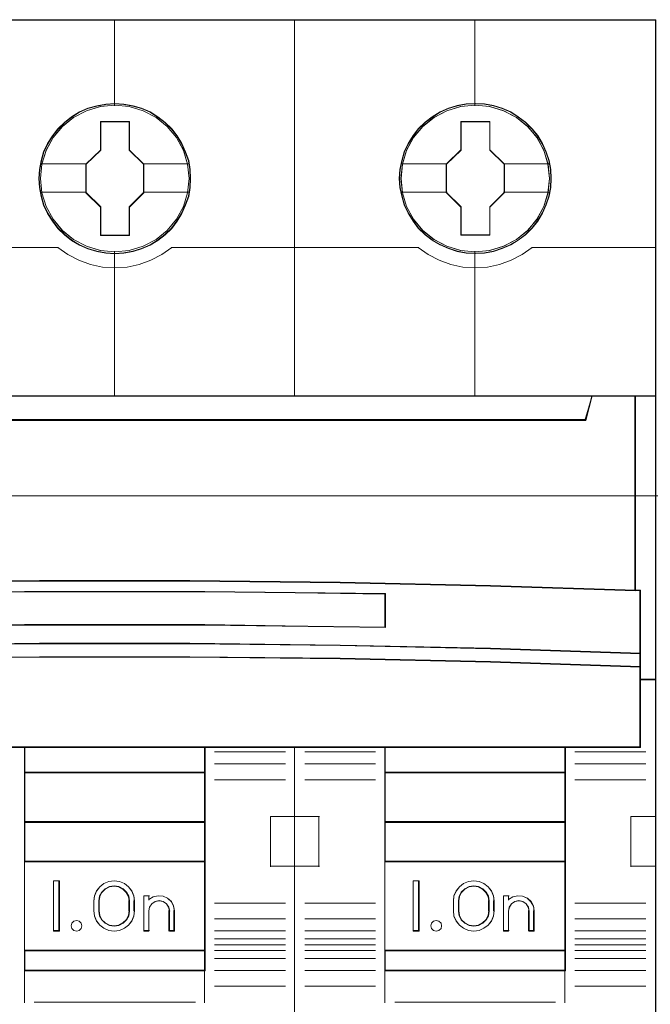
# Model space of a CAD drawing. Header units: millimetres. Extents: x 262469 to 275208, y -32539 to 9411.
# Tile 11 of 256: x 269975 to 270010, y -26614 to -26560. Entities that reach past the tile are written whole.
import ezdxf

# ---------------------------------------------------------------- set-up
doc = ezdxf.new("R2010")
doc.units = ezdxf.units.MM
doc.header["$LTSCALE"] = 100
doc.layers.add('$ ele elektryka', color=1, linetype='Continuous', lineweight=30)
doc.layers.add('$ IE SCHEMAT', color=7, linetype='Continuous', lineweight=0)

msp = doc.modelspace()

# ---------------------------------------------------------------- linework, layer by layer
at = {"layer": '$ ele elektryka', "color": 7, "lineweight": 0}
for points in [[(269970.524, -26559.568), (269950.698, -26559.568), (269950.698, -26649.845), (269970.524, -26649.845), (269990.338, -26649.845), (270010.164, -26649.845), (270010.164, -26559.568), (269990.338, -26559.568), (269970.524, -26559.568)], [(269984.597, -26568.298), (269984.572, -26567.799), (269984.492, -26567.306), (269984.319, -26566.832), (269984.122, -26566.376), (269983.864, -26565.944), (269983.556, -26565.561), (269983.193, -26565.208), (269982.793, -26564.898), (269982.38, -26564.637), (269981.906, -26564.436), (269981.432, -26564.296), (269980.927, -26564.205), (269980.428, -26564.175), (269979.93, -26564.205), (269979.437, -26564.296), (269978.944, -26564.436), (269978.489, -26564.637), (269978.058, -26564.898), (269977.664, -26565.208), (269977.294, -26565.561), (269977.005, -26565.944), (269976.734, -26566.376), (269976.519, -26566.832), (269976.383, -26567.306), (269976.285, -26567.799), (269976.254, -26568.298), (269976.285, -26568.79), (269976.383, -26569.271), (269976.519, -26569.751), (269976.734, -26570.207), (269977.005, -26570.633), (269977.294, -26571.034), (269977.664, -26571.387), (269978.058, -26571.691), (269978.489, -26571.946), (269978.944, -26572.147), (269979.437, -26572.299), (269979.93, -26572.396), (269980.428, -26572.421), (269980.927, -26572.396), (269981.432, -26572.299), (269981.906, -26572.147), (269982.38, -26571.946), (269982.793, -26571.691), (269983.193, -26571.387), (269983.556, -26571.034), (269983.864, -26570.633), (269984.122, -26570.207), (269984.319, -26569.751), (269984.492, -26569.271), (269984.572, -26568.79), (269984.597, -26568.298)], [(269984.597, -26568.298), (269984.572, -26567.799), (269984.492, -26567.306), (269984.319, -26566.832), (269984.122, -26566.376), (269983.864, -26565.944), (269983.556, -26565.561), (269983.193, -26565.208), (269982.793, -26564.898), (269982.38, -26564.637), (269981.906, -26564.436), (269981.432, -26564.296), (269980.927, -26564.205), (269980.428, -26564.175), (269979.93, -26564.205), (269979.437, -26564.296), (269978.944, -26564.436), (269978.489, -26564.637), (269978.058, -26564.898), (269977.664, -26565.208), (269977.294, -26565.561), (269977.005, -26565.944), (269976.734, -26566.376), (269976.519, -26566.832), (269976.383, -26567.306), (269976.285, -26567.799), (269976.254, -26568.298), (269976.285, -26568.79), (269976.383, -26569.271), (269976.519, -26569.751), (269976.734, -26570.207), (269977.005, -26570.633), (269977.294, -26571.034), (269977.664, -26571.387), (269978.058, -26571.691), (269978.489, -26571.946), (269978.944, -26572.147), (269979.437, -26572.299), (269979.93, -26572.396), (269980.428, -26572.421), (269980.927, -26572.396), (269981.432, -26572.299), (269981.906, -26572.147), (269982.38, -26571.946), (269982.793, -26571.691), (269983.193, -26571.387), (269983.556, -26571.034), (269983.864, -26570.633), (269984.122, -26570.207), (269984.319, -26569.751), (269984.492, -26569.271), (269984.572, -26568.79), (269984.597, -26568.298)], [(269984.577, -26568.298), (269984.553, -26567.801), (269984.473, -26567.311), (269984.301, -26566.839), (269984.105, -26566.385), (269983.848, -26565.955), (269983.541, -26565.574), (269983.18, -26565.223), (269982.782, -26564.914), (269982.371, -26564.654), (269981.899, -26564.454), (269981.427, -26564.315), (269980.925, -26564.224), (269980.428, -26564.194), (269979.932, -26564.224), (269979.442, -26564.315), (269978.951, -26564.454), (269978.498, -26564.654), (269978.069, -26564.914), (269977.677, -26565.223), (269977.309, -26565.574), (269977.021, -26565.955), (269976.751, -26566.385), (269976.537, -26566.839), (269976.402, -26567.311), (269976.304, -26567.801), (269976.273, -26568.298), (269976.304, -26568.788), (269976.402, -26569.266), (269976.537, -26569.744), (269976.751, -26570.198), (269977.021, -26570.622), (269977.309, -26571.021), (269977.677, -26571.372), (269978.069, -26571.675), (269978.498, -26571.929), (269978.951, -26572.129), (269979.442, -26572.28), (269979.932, -26572.377), (269980.428, -26572.401), (269980.925, -26572.377), (269981.427, -26572.28), (269981.899, -26572.129), (269982.371, -26571.929), (269982.782, -26571.675), (269983.18, -26571.372), (269983.541, -26571.021), (269983.848, -26570.622), (269984.105, -26570.198), (269984.301, -26569.744), (269984.473, -26569.266), (269984.553, -26568.788), (269984.577, -26568.298)], [(270004.417, -26568.29), (270004.393, -26567.791), (270004.313, -26567.299), (270004.14, -26566.824), (270003.943, -26566.368), (270003.684, -26565.936), (270003.377, -26565.553), (270003.013, -26565.201), (270002.607, -26564.897), (270002.2, -26564.629), (270001.726, -26564.428), (270001.252, -26564.288), (270000.747, -26564.197), (270000.248, -26564.167), (269999.743, -26564.197), (269999.257, -26564.288), (269998.764, -26564.428), (269998.308, -26564.629), (269997.877, -26564.897), (269997.483, -26565.201), (269997.114, -26565.553), (269996.824, -26565.936), (269996.553, -26566.368), (269996.332, -26566.824), (269996.202, -26567.299), (269996.104, -26567.791), (269996.067, -26568.29), (269996.104, -26568.782), (269996.202, -26569.263), (269996.332, -26569.743), (269996.553, -26570.199), (269996.824, -26570.625), (269997.114, -26571.026), (269997.483, -26571.379), (269997.877, -26571.683), (269998.308, -26571.939), (269998.764, -26572.139), (269999.257, -26572.291), (269999.743, -26572.389), (270000.248, -26572.413), (270000.747, -26572.389), (270001.252, -26572.291), (270001.726, -26572.139), (270002.2, -26571.939), (270002.607, -26571.683), (270003.013, -26571.379), (270003.377, -26571.026), (270003.684, -26570.625), (270003.943, -26570.199), (270004.14, -26569.743), (270004.313, -26569.263), (270004.393, -26568.782), (270004.417, -26568.29)], [(270004.417, -26568.29), (270004.393, -26567.791), (270004.313, -26567.299), (270004.14, -26566.824), (270003.943, -26566.368), (270003.684, -26565.936), (270003.377, -26565.553), (270003.013, -26565.201), (270002.607, -26564.897), (270002.2, -26564.629), (270001.726, -26564.428), (270001.252, -26564.288), (270000.747, -26564.197), (270000.248, -26564.167), (269999.743, -26564.197), (269999.257, -26564.288), (269998.764, -26564.428), (269998.308, -26564.629), (269997.877, -26564.897), (269997.483, -26565.201), (269997.114, -26565.553), (269996.824, -26565.936), (269996.553, -26566.368), (269996.332, -26566.824), (269996.202, -26567.299), (269996.104, -26567.791), (269996.067, -26568.29), (269996.104, -26568.782), (269996.202, -26569.263), (269996.332, -26569.743), (269996.553, -26570.199), (269996.824, -26570.625), (269997.114, -26571.026), (269997.483, -26571.379), (269997.877, -26571.683), (269998.308, -26571.939), (269998.764, -26572.139), (269999.257, -26572.291), (269999.743, -26572.389), (270000.248, -26572.413), (270000.747, -26572.389), (270001.252, -26572.291), (270001.726, -26572.139), (270002.2, -26571.939), (270002.607, -26571.683), (270003.013, -26571.379), (270003.377, -26571.026), (270003.684, -26570.625), (270003.943, -26570.199), (270004.14, -26569.743), (270004.313, -26569.263), (270004.393, -26568.782), (270004.417, -26568.29)], [(270004.398, -26568.29), (270004.373, -26567.794), (270004.294, -26567.303), (270004.122, -26566.831), (270003.926, -26566.377), (270003.668, -26565.948), (270003.362, -26565.566), (270003, -26565.215), (270002.596, -26564.913), (270002.191, -26564.646), (270001.719, -26564.446), (270001.247, -26564.307), (270000.745, -26564.216), (270000.248, -26564.186), (269999.746, -26564.216), (269999.261, -26564.307), (269998.771, -26564.446), (269998.317, -26564.646), (269997.888, -26564.913), (269997.496, -26565.215), (269997.128, -26565.566), (269996.84, -26565.948), (269996.57, -26566.377), (269996.35, -26566.831), (269996.221, -26567.303), (269996.123, -26567.794), (269996.086, -26568.29), (269996.123, -26568.78), (269996.221, -26569.258), (269996.35, -26569.736), (269996.57, -26570.19), (269996.84, -26570.614), (269997.128, -26571.014), (269997.496, -26571.365), (269997.888, -26571.667), (269998.317, -26571.921), (269998.771, -26572.121), (269999.261, -26572.273), (269999.746, -26572.369), (270000.248, -26572.394), (270000.745, -26572.369), (270001.247, -26572.273), (270001.719, -26572.121), (270002.191, -26571.921), (270002.596, -26571.667), (270003, -26571.365), (270003.362, -26571.014), (270003.668, -26570.614), (270003.926, -26570.19), (270004.122, -26569.736), (270004.294, -26569.258), (270004.373, -26568.78), (270004.398, -26568.29)], [(269979.647, -26565.16), (269981.236, -26565.16), (269981.236, -26566.726), (269982.024, -26567.505), (269982.024, -26569.071), (269981.236, -26569.862), (269981.236, -26571.416), (269979.647, -26571.416), (269979.647, -26569.862), (269978.834, -26569.071), (269978.834, -26567.505), (269979.647, -26566.726), (269979.647, -26565.16)], [(269979.647, -26565.16), (269981.236, -26565.16), (269981.236, -26565.16), (269981.236, -26566.726), (269981.236, -26566.726), (269982.024, -26567.505), (269982.024, -26567.505), (269982.024, -26569.071), (269982.024, -26569.071), (269981.236, -26569.862), (269981.236, -26569.862), (269981.236, -26571.416), (269981.236, -26571.416), (269979.647, -26571.416), (269979.647, -26571.416), (269979.647, -26569.862), (269979.647, -26569.862), (269978.834, -26569.071), (269978.834, -26569.071), (269978.834, -26567.505), (269978.834, -26567.505), (269979.647, -26566.726), (269979.647, -26566.726), (269979.647, -26565.16), (269979.647, -26565.16)], [(269979.657, -26565.18), (269981.226, -26565.18), (269981.226, -26566.735), (269982.004, -26567.51), (269982.004, -26569.066), (269981.226, -26569.853), (269981.226, -26571.396), (269979.657, -26571.396), (269979.657, -26569.853), (269978.854, -26569.066), (269978.854, -26567.51), (269979.657, -26566.735), (269979.657, -26565.18)], [(269999.459, -26565.16), (270001.049, -26565.16), (270001.049, -26566.719), (270001.845, -26567.499), (270001.845, -26569.063), (270001.049, -26569.855), (270001.049, -26571.408), (269999.459, -26571.408), (269999.459, -26569.855), (269998.651, -26569.063), (269998.651, -26567.499), (269999.459, -26566.719), (269999.459, -26565.16)], [(269999.459, -26565.16), (270001.049, -26565.16), (270001.049, -26565.16), (270001.049, -26566.719), (270001.049, -26566.719), (270001.845, -26567.499), (270001.845, -26567.499), (270001.845, -26569.063), (270001.845, -26569.063), (270001.049, -26569.855), (270001.049, -26569.855), (270001.049, -26571.408), (270001.049, -26571.408), (269999.459, -26571.408), (269999.459, -26571.408), (269999.459, -26569.855), (269999.459, -26569.855), (269998.651, -26569.063), (269998.651, -26569.063), (269998.651, -26567.499), (269998.651, -26567.499), (269999.459, -26566.719), (269999.459, -26566.719), (269999.459, -26565.16), (269999.459, -26565.16)], [(269999.468, -26565.18), (270001.04, -26565.18), (270001.04, -26566.729), (270001.825, -26567.503), (270001.825, -26569.059), (270001.04, -26569.845), (270001.04, -26571.388), (269999.468, -26571.388), (269999.468, -26569.845), (269998.671, -26569.059), (269998.671, -26567.503), (269999.468, -26566.729), (269999.468, -26565.18)], [(269968.039, -26590.496), (269976.297, -26590.405), (269984.561, -26590.405), (269992.82, -26590.496), (270001.078, -26590.672), (270009.054, -26590.927), (270009.054, -26580.224), (270006.663, -26580.224), (270006.314, -26581.536), (269954.544, -26581.536), (269954.195, -26580.224), (269951.804, -26580.224), (269951.804, -26590.927), (269959.774, -26590.672), (269968.039, -26590.496)], [(269954.544, -26581.575), (270006.315, -26581.575), (270006.664, -26580.224), (270000.257, -26580.224), (269990.337, -26580.224), (269980.429, -26580.224), (269970.521, -26580.224), (269960.601, -26580.224), (269954.194, -26580.224), (269954.544, -26581.575)], [(270009.012, -26580.224), (270009.012, -26590.913), (270009.298, -26590.925), (270009.298, -26594.383), (270009.298, -26595.123), (270009.298, -26595.82), (270010.164, -26595.82), (270010.164, -26580.224), (270009.012, -26580.224)], [(269992.82, -26593.942), (270001.078, -26594.113), (270009.33, -26594.388), (270009.33, -26590.903), (270009.054, -26590.89), (270001.078, -26590.633), (269992.82, -26590.456), (269984.562, -26590.364), (269976.298, -26590.364), (269968.04, -26590.456), (269959.776, -26590.633), (269951.807, -26590.89), (269951.525, -26590.903), (269951.525, -26594.388), (269959.776, -26594.113), (269968.04, -26593.942), (269976.298, -26593.85), (269984.562, -26593.85), (269992.82, -26593.942)], [(269995.306, -26591.086), (269995.306, -26592.941), (269985.387, -26592.811), (269975.474, -26592.811), (269965.548, -26592.941), (269965.548, -26591.086), (269975.474, -26590.962), (269985.387, -26590.962), (269995.306, -26591.086)], [(269985.387, -26592.811), (269995.306, -26592.941), (269995.306, -26591.086), (269985.387, -26590.962), (269975.474, -26590.962), (269965.548, -26591.086), (269965.548, -26592.941), (269975.474, -26592.811), (269985.387, -26592.811)], [(269976.298, -26593.814), (269968.04, -26593.908), (269959.776, -26594.083), (269951.525, -26594.364), (269951.525, -26595.126), (269959.776, -26594.851), (269968.04, -26594.664), (269976.298, -26594.576), (269984.562, -26594.576), (269992.82, -26594.664), (270001.078, -26594.851), (270009.33, -26595.126), (270009.33, -26594.364), (270001.078, -26594.083), (269992.82, -26593.908), (269984.562, -26593.814), (269976.298, -26593.814)], [(269975.477, -26599.546), (269985.384, -26599.546), (269990.337, -26599.546), (269995.297, -26599.546), (270005.21, -26599.546), (270009.33, -26599.546), (270009.33, -26595.789), (270009.33, -26595.088), (270001.078, -26594.82), (269992.82, -26594.637), (269984.562, -26594.551), (269976.298, -26594.551), (269968.04, -26594.637), (269959.776, -26594.82), (269951.525, -26595.088), (269951.525, -26595.789), (269951.525, -26599.546), (269955.65, -26599.546), (269965.557, -26599.546), (269970.523, -26599.546), (269975.477, -26599.546)], [(269975.458, -26599.507), (269975.458, -26600.927), (269985.4, -26600.927), (269985.4, -26599.507), (269975.458, -26599.507)], [(269995.264, -26599.507), (269995.264, -26600.927), (270005.213, -26600.927), (270005.213, -26599.507), (269995.264, -26599.507)], [(269975.458, -26600.884), (269975.458, -26603.651), (269985.4, -26603.651), (269985.4, -26600.884), (269975.458, -26600.884)], [(270005.213, -26600.884), (269995.264, -26600.884), (269995.264, -26603.651), (270005.213, -26603.651), (270005.213, -26600.884)], [(269985.4, -26605.821), (269985.4, -26603.609), (269975.458, -26603.609), (269975.458, -26605.821), (269985.4, -26605.821)], [(270005.213, -26603.609), (269995.264, -26603.609), (269995.264, -26605.821), (270005.213, -26605.821), (270005.213, -26603.609)], [(269975.458, -26605.782), (269975.458, -26610.71), (269985.4, -26610.71), (269985.4, -26605.782), (269975.458, -26605.782)], [(269995.264, -26605.782), (269995.264, -26610.71), (270005.213, -26610.71), (270005.213, -26605.782), (269995.264, -26605.782)], [(269977.387, -26606.857), (269977.387, -26609.62), (269977.065, -26609.62), (269977.065, -26606.857), (269977.387, -26606.857)], [(269980.956, -26607.01), (269981.181, -26607.182), (269981.368, -26607.415), (269981.48, -26607.679), (269981.512, -26607.962), (269981.512, -26608.514), (269981.48, -26608.803), (269981.368, -26609.067), (269981.181, -26609.294), (269980.956, -26609.466), (269980.688, -26609.583), (269980.4, -26609.62), (269980.101, -26609.583), (269979.832, -26609.466), (269979.601, -26609.294), (269979.426, -26609.067), (269979.308, -26608.803), (269979.277, -26608.514), (269979.277, -26607.962), (269979.308, -26607.679), (269979.426, -26607.415), (269979.601, -26607.182), (269979.832, -26607.01), (269980.101, -26606.9), (269980.4, -26606.857), (269980.688, -26606.9), (269980.956, -26607.01)], [(269997.161, -26606.857), (269997.161, -26609.62), (269996.839, -26609.62), (269996.839, -26606.857), (269997.161, -26606.857)], [(269999.043, -26608.514), (269999.043, -26607.962), (269999.074, -26607.679), (269999.193, -26607.415), (269999.374, -26607.182), (269999.599, -26607.01), (269999.874, -26606.9), (270000.168, -26606.857), (270000.455, -26606.9), (270000.724, -26607.01), (270000.955, -26607.182), (270001.142, -26607.415), (270001.248, -26607.679), (270001.286, -26607.962), (270001.286, -26608.514), (270001.248, -26608.803), (270001.142, -26609.067), (270000.955, -26609.294), (270000.724, -26609.466), (270000.455, -26609.583), (270000.168, -26609.62), (269999.874, -26609.583), (269999.599, -26609.466), (269999.374, -26609.294), (269999.193, -26609.067), (269999.074, -26608.803), (269999.043, -26608.514)], [(269981.24, -26608.516), (269981.24, -26607.961), (269981.196, -26607.702), (269981.077, -26607.48), (269980.888, -26607.295), (269980.65, -26607.171), (269980.399, -26607.128), (269980.135, -26607.171), (269979.896, -26607.295), (269979.708, -26607.48), (269979.588, -26607.702), (269979.544, -26607.961), (269979.544, -26608.516), (269979.588, -26608.775), (269979.708, -26609.009), (269979.896, -26609.188), (269980.135, -26609.305), (269980.399, -26609.348), (269980.65, -26609.305), (269980.888, -26609.188), (269981.077, -26609.009), (269981.196, -26608.775), (269981.24, -26608.516)], [(269999.319, -26607.961), (269999.319, -26608.516), (269999.356, -26608.775), (269999.476, -26609.009), (269999.664, -26609.188), (269999.903, -26609.305), (270000.168, -26609.348), (270000.425, -26609.305), (270000.658, -26609.188), (270000.847, -26609.009), (270000.966, -26608.775), (270001.01, -26608.516), (270001.01, -26607.961), (270000.966, -26607.702), (270000.847, -26607.48), (270000.658, -26607.295), (270000.425, -26607.171), (270000.168, -26607.128), (269999.903, -26607.171), (269999.664, -26607.295), (269999.476, -26607.48), (269999.356, -26607.702), (269999.319, -26607.961)], [(269983.081, -26607.704), (269983.332, -26607.809), (269983.54, -26608.001), (269983.665, -26608.235), (269983.716, -26608.507), (269983.716, -26609.62), (269983.439, -26609.62), (269983.439, -26608.507), (269983.389, -26608.297), (269983.269, -26608.118), (269983.087, -26607.994), (269982.867, -26607.951), (269982.653, -26607.994), (269982.464, -26608.118), (269982.345, -26608.297), (269982.307, -26608.507), (269982.307, -26609.62), (269982.024, -26609.62), (269982.024, -26607.679), (269982.307, -26607.679), (269982.307, -26607.883), (269982.533, -26607.741), (269982.81, -26607.679), (269983.081, -26607.704)], [(270001.794, -26609.62), (270001.794, -26607.679), (270002.077, -26607.679), (270002.077, -26607.883), (270002.309, -26607.741), (270002.579, -26607.679), (270002.849, -26607.704), (270003.107, -26607.809), (270003.308, -26608.001), (270003.44, -26608.235), (270003.49, -26608.507), (270003.49, -26609.62), (270003.207, -26609.62), (270003.207, -26608.507), (270003.157, -26608.297), (270003.038, -26608.118), (270002.856, -26607.994), (270002.636, -26607.951), (270002.422, -26607.994), (270002.24, -26608.118), (270002.121, -26608.297), (270002.077, -26608.507), (270002.077, -26609.62), (270001.794, -26609.62)], [(269978.579, -26609.177), (269978.625, -26609.327), (269978.579, -26609.476), (269978.473, -26609.58), (269978.335, -26609.62), (269978.177, -26609.58), (269978.072, -26609.476), (269978.039, -26609.327), (269978.072, -26609.177), (269978.177, -26609.073), (269978.335, -26609.034), (269978.473, -26609.073), (269978.579, -26609.177)], [(269998.362, -26609.177), (269998.395, -26609.327), (269998.362, -26609.476), (269998.243, -26609.58), (269998.103, -26609.62), (269997.951, -26609.58), (269997.845, -26609.476), (269997.805, -26609.327), (269997.845, -26609.177), (269997.951, -26609.073), (269998.103, -26609.034), (269998.243, -26609.073), (269998.362, -26609.177)], [(269975.458, -26610.667), (269975.458, -26611.8), (269985.4, -26611.8), (269985.4, -26610.667), (269975.458, -26610.667)], [(269995.264, -26610.667), (269995.264, -26611.8), (270005.213, -26611.8), (270005.213, -26610.667), (269995.264, -26610.667)]]:
    msp.add_lwpolyline(points, close=True, dxfattribs=at)
at = {"layer": '$ ele elektryka', "color": 139, "lineweight": 0}
for points in [[(269970.524, -26559.568), (269950.698, -26559.568), (269950.698, -26649.845), (269970.524, -26649.845), (269990.338, -26649.845), (270010.164, -26649.845), (270010.164, -26559.568), (269990.338, -26559.568), (269970.524, -26559.568)], [(269970.531, -26559.588), (269950.717, -26559.588), (269950.717, -26649.83), (269970.531, -26649.83), (269990.331, -26649.83), (270010.145, -26649.83), (270010.145, -26559.588), (269990.331, -26559.588), (269970.531, -26559.588)], [(269984.511, -26568.285), (269984.425, -26567.495), (269984.197, -26566.741), (269983.822, -26566.047), (269983.317, -26565.433), (269982.695, -26564.935), (269981.987, -26564.57), (269981.223, -26564.333), (269980.423, -26564.26), (269979.629, -26564.333), (269978.871, -26564.57), (269978.163, -26564.935), (269977.541, -26565.433), (269977.037, -26566.047), (269976.661, -26566.741), (269976.427, -26567.495), (269976.347, -26568.285), (269976.427, -26569.069), (269976.661, -26569.829), (269977.037, -26570.522), (269977.541, -26571.136), (269978.163, -26571.635), (269978.871, -26572.006), (269979.629, -26572.237), (269980.423, -26572.316), (269981.223, -26572.237), (269981.987, -26572.006), (269982.695, -26571.635), (269983.317, -26571.136), (269983.822, -26570.522), (269984.197, -26569.829), (269984.425, -26569.069), (269984.511, -26568.285)], [(269984.511, -26568.291), (269984.431, -26567.5), (269984.203, -26566.746), (269983.822, -26566.046), (269983.311, -26565.432), (269982.701, -26564.933), (269981.993, -26564.568), (269981.223, -26564.337), (269980.429, -26564.264), (269979.635, -26564.337), (269978.865, -26564.568), (269978.163, -26564.933), (269977.548, -26565.432), (269977.037, -26566.046), (269976.655, -26566.746), (269976.427, -26567.5), (269976.347, -26568.291), (269976.427, -26569.075), (269976.655, -26569.836), (269977.037, -26570.523), (269977.548, -26571.138), (269978.163, -26571.636), (269978.865, -26572.007), (269979.635, -26572.245), (269980.429, -26572.324), (269981.223, -26572.245), (269981.993, -26572.007), (269982.701, -26571.636), (269983.311, -26571.138), (269983.822, -26570.523), (269984.203, -26569.836), (269984.431, -26569.075), (269984.511, -26568.291)], [(270004.324, -26568.291), (270004.244, -26567.5), (270004.016, -26566.746), (270003.641, -26566.046), (270003.124, -26565.432), (270002.514, -26564.933), (270001.806, -26564.568), (270001.036, -26564.337), (270000.242, -26564.264), (269999.448, -26564.337), (269998.678, -26564.568), (269997.976, -26564.933), (269997.361, -26565.432), (269996.85, -26566.046), (269996.468, -26566.746), (269996.24, -26567.5), (269996.16, -26568.291), (269996.24, -26569.075), (269996.468, -26569.836), (269996.85, -26570.523), (269997.361, -26571.138), (269997.976, -26571.636), (269998.678, -26572.007), (269999.448, -26572.245), (270000.242, -26572.324), (270001.036, -26572.245), (270001.806, -26572.007), (270002.514, -26571.636), (270003.124, -26571.138), (270003.641, -26570.523), (270004.016, -26569.836), (270004.244, -26569.075), (270004.324, -26568.291)], [(270004.324, -26568.285), (270004.238, -26567.495), (270004.01, -26566.741), (270003.634, -26566.047), (270003.129, -26565.433), (270002.507, -26564.935), (270001.799, -26564.57), (270001.035, -26564.333), (270000.241, -26564.26), (269999.44, -26564.333), (269998.683, -26564.57), (269997.974, -26564.935), (269997.352, -26565.433), (269996.847, -26566.047), (269996.472, -26566.741), (269996.238, -26567.495), (269996.164, -26568.285), (269996.238, -26569.069), (269996.472, -26569.829), (269996.847, -26570.522), (269997.352, -26571.136), (269997.974, -26571.635), (269998.683, -26572.006), (269999.44, -26572.237), (270000.241, -26572.316), (270001.035, -26572.237), (270001.799, -26572.006), (270002.507, -26571.635), (270003.129, -26571.136), (270003.634, -26570.522), (270004.01, -26569.829), (270004.238, -26569.069), (270004.324, -26568.285)], [(269978.625, -26609.327), (269978.579, -26609.177), (269978.473, -26609.073), (269978.335, -26609.034), (269978.177, -26609.073), (269978.072, -26609.177), (269978.039, -26609.327), (269978.072, -26609.476), (269978.177, -26609.58), (269978.335, -26609.62), (269978.473, -26609.58), (269978.579, -26609.476), (269978.625, -26609.327)], [(269998.395, -26609.327), (269998.362, -26609.177), (269998.243, -26609.073), (269998.103, -26609.034), (269997.951, -26609.073), (269997.845, -26609.177), (269997.805, -26609.327), (269997.845, -26609.476), (269997.951, -26609.58), (269998.103, -26609.62), (269998.243, -26609.58), (269998.362, -26609.476), (269998.395, -26609.327)]]:
    msp.add_lwpolyline(points, close=True, dxfattribs=at)
for points in [[(269980.41, -26559.568), (269980.41, -26564.295)], [(269990.308, -26580.267), (269990.308, -26559.568)], [(270000.219, -26559.568), (270000.219, -26564.295)], [(269963.713, -26572.075), (269977.336, -26572.075)], [(269977.298, -26572.075), (269977.853, -26572.465), (269978.451, -26572.779), (269979.093, -26573.011), (269979.753, -26573.155), (269980.431, -26573.193), (269981.11, -26573.155), (269981.769, -26573.011), (269982.411, -26572.779), (269983.009, -26572.465), (269983.564, -26572.075)], [(269980.41, -26572.289), (269980.41, -26580.267)], [(269983.522, -26572.075), (269997.146, -26572.075)], [(269997.103, -26572.075), (269997.664, -26572.465), (269998.262, -26572.779), (269998.897, -26573.011), (269999.563, -26573.155), (270000.241, -26573.193), (270000.919, -26573.155), (270001.579, -26573.011), (270002.214, -26572.779), (270002.819, -26572.465), (270003.373, -26572.075)], [(270000.219, -26572.289), (270000.219, -26580.267)], [(270003.331, -26572.075), (270010.164, -26572.075)], [(269950.698, -26580.224), (270010.164, -26580.224)], [(270006.664, -26580.224), (270006.272, -26581.575)], [(270009.012, -26590.927), (270009.012, -26580.224)], [(269954.543, -26581.532), (270006.315, -26581.532)], [(270009.33, -26590.939), (270001.078, -26590.651), (269992.82, -26590.462), (269984.562, -26590.364), (269976.298, -26590.364), (269968.04, -26590.462), (269959.776, -26590.651), (269951.525, -26590.939)], [(269995.306, -26591.125), (269985.387, -26590.962), (269975.474, -26590.962), (269965.548, -26591.125)], [(269995.264, -26592.941), (269995.264, -26591.086)], [(270009.287, -26599.546), (270009.287, -26590.896)], [(269995.306, -26592.941), (269985.387, -26592.774), (269975.474, -26592.774), (269965.548, -26592.941)], [(270009.33, -26594.388), (270001.078, -26594.095), (269992.82, -26593.912), (269984.562, -26593.814), (269976.298, -26593.814), (269968.04, -26593.912), (269959.776, -26594.095), (269951.525, -26594.388)], [(270009.33, -26595.126), (270001.078, -26594.839), (269992.82, -26594.643), (269984.562, -26594.551), (269976.298, -26594.551), (269968.04, -26594.643), (269959.776, -26594.839), (269951.525, -26595.126)], [(270010.164, -26595.778), (270009.287, -26595.778)], [(270009.33, -26599.507), (269951.525, -26599.507)], [(269975.458, -26599.507), (269975.458, -26611.8)], [(269975.458, -26599.507), (269985.4, -26599.507)], [(269985.357, -26599.507), (269985.357, -26611.8)], [(269985.908, -26599.782), (269989.804, -26599.782)], [(269990.308, -26649.845), (269990.308, -26599.507)], [(269994.755, -26599.782), (269990.867, -26599.782)], [(269995.264, -26599.507), (269995.264, -26611.8)], [(269995.264, -26599.507), (270005.213, -26599.507)], [(270005.17, -26599.507), (270005.17, -26611.8)], [(270005.721, -26599.782), (270009.613, -26599.782)], [(269985.908, -26600.43), (269989.804, -26600.43)], [(269994.755, -26600.43), (269990.867, -26600.43)], [(270005.721, -26600.43), (270009.613, -26600.43)], [(269975.458, -26600.884), (269985.4, -26600.884)], [(269995.264, -26600.884), (270005.213, -26600.884)], [(269985.908, -26601.304), (269989.804, -26601.304)], [(269994.755, -26601.304), (269990.867, -26601.304)], [(270005.721, -26601.304), (270009.613, -26601.304)], [(269975.458, -26603.609), (269985.4, -26603.609)], [(269988.993, -26606.088), (269988.993, -26603.329)], [(269988.993, -26603.329), (269990.351, -26603.329)], [(269990.308, -26603.329), (269991.678, -26603.329)], [(269991.639, -26603.329), (269991.639, -26606.088)], [(269995.264, -26603.609), (270005.213, -26603.609)], [(270008.798, -26606.088), (270008.798, -26603.329)], [(270008.798, -26603.329), (270010.164, -26603.329)], [(269975.458, -26605.782), (269985.4, -26605.782)], [(269995.264, -26605.782), (270005.213, -26605.782)], [(269988.993, -26606.046), (269990.351, -26606.046)], [(269990.308, -26606.046), (269991.678, -26606.046)], [(270008.798, -26606.046), (270010.164, -26606.046)], [(269977.387, -26606.857), (269977.065, -26606.857)], [(269977.065, -26606.857), (269977.065, -26609.62)], [(269977.344, -26606.857), (269977.344, -26609.62)], [(269981.512, -26607.986), (269981.48, -26607.697), (269981.368, -26607.428), (269981.181, -26607.189), (269980.956, -26607.013), (269980.688, -26606.901), (269980.4, -26606.857), (269980.101, -26606.901), (269979.832, -26607.013), (269979.601, -26607.189), (269979.426, -26607.428), (269979.308, -26607.697), (269979.277, -26607.986)], [(269997.161, -26606.857), (269996.839, -26606.857)], [(269996.839, -26606.857), (269996.839, -26609.62)], [(269997.122, -26606.857), (269997.122, -26609.62)], [(270001.286, -26607.986), (270001.248, -26607.697), (270001.142, -26607.428), (270000.955, -26607.189), (270000.724, -26607.013), (270000.455, -26606.901), (270000.168, -26606.857), (269999.874, -26606.901), (269999.599, -26607.013), (269999.374, -26607.189), (269999.193, -26607.428), (269999.074, -26607.697), (269999.043, -26607.986)], [(269981.24, -26607.986), (269981.196, -26607.719), (269981.077, -26607.49), (269980.888, -26607.3), (269980.65, -26607.173), (269980.399, -26607.128), (269980.135, -26607.173), (269979.896, -26607.3), (269979.708, -26607.49), (269979.588, -26607.719), (269979.544, -26607.986)], [(270001.01, -26607.986), (270000.966, -26607.719), (270000.847, -26607.49), (270000.658, -26607.3), (270000.425, -26607.173), (270000.168, -26607.128), (269999.903, -26607.173), (269999.664, -26607.3), (269999.476, -26607.49), (269999.356, -26607.719), (269999.319, -26607.986)], [(269979.277, -26608.533), (269979.277, -26607.947)], [(269979.544, -26608.533), (269979.544, -26607.947)], [(269981.197, -26608.533), (269981.197, -26607.947)], [(269981.469, -26608.533), (269981.469, -26607.947)], [(269982.024, -26607.679), (269982.342, -26607.679)], [(269982.024, -26607.679), (269982.024, -26609.62)], [(269982.303, -26607.679), (269982.303, -26607.92)], [(269983.716, -26608.533), (269983.665, -26608.253), (269983.539, -26608.011), (269983.331, -26607.813), (269983.079, -26607.705), (269982.808, -26607.679), (269982.53, -26607.743), (269982.303, -26607.89)], [(269983.448, -26608.533), (269983.397, -26608.312), (269983.276, -26608.123), (269983.092, -26607.993), (269982.869, -26607.947), (269982.653, -26607.993), (269982.462, -26608.123), (269982.341, -26608.312), (269982.303, -26608.533)], [(269999.043, -26608.533), (269999.043, -26607.947)], [(269999.319, -26608.533), (269999.319, -26607.947)], [(270000.968, -26608.533), (270000.968, -26607.947)], [(270001.243, -26608.533), (270001.243, -26607.947)], [(270001.794, -26607.679), (270002.112, -26607.679)], [(270001.794, -26607.679), (270001.794, -26609.62)], [(270002.07, -26607.679), (270002.07, -26607.92)], [(270003.49, -26608.533), (270003.439, -26608.253), (270003.307, -26608.011), (270003.105, -26607.813), (270002.846, -26607.705), (270002.575, -26607.679), (270002.303, -26607.743), (270002.07, -26607.89)], [(270003.214, -26608.533), (270003.164, -26608.312), (270003.043, -26608.123), (270002.858, -26607.993), (270002.636, -26607.947), (270002.419, -26607.993), (270002.235, -26608.123), (270002.114, -26608.312), (270002.07, -26608.533)], [(269979.277, -26608.49), (269979.308, -26608.785), (269979.426, -26609.055), (269979.601, -26609.287), (269979.832, -26609.463), (269980.101, -26609.582), (269980.4, -26609.62), (269980.688, -26609.582), (269980.956, -26609.463), (269981.181, -26609.287), (269981.368, -26609.055), (269981.48, -26608.785), (269981.512, -26608.49)], [(269979.544, -26608.49), (269979.588, -26608.757), (269979.708, -26608.999), (269979.896, -26609.183), (269980.135, -26609.303), (269980.399, -26609.348), (269980.65, -26609.303), (269980.888, -26609.183), (269981.077, -26608.999), (269981.196, -26608.757), (269981.24, -26608.49)], [(269982.303, -26608.49), (269982.303, -26609.62)], [(269983.405, -26608.49), (269983.405, -26609.62)], [(269983.673, -26608.49), (269983.673, -26609.62)], [(269985.908, -26608.079), (269989.804, -26608.079)], [(269994.755, -26608.079), (269990.867, -26608.079)], [(269999.043, -26608.49), (269999.074, -26608.785), (269999.193, -26609.055), (269999.374, -26609.287), (269999.599, -26609.463), (269999.874, -26609.582), (270000.168, -26609.62), (270000.455, -26609.582), (270000.724, -26609.463), (270000.955, -26609.287), (270001.142, -26609.055), (270001.248, -26608.785), (270001.286, -26608.49)], [(269999.319, -26608.49), (269999.356, -26608.757), (269999.476, -26608.999), (269999.664, -26609.183), (269999.903, -26609.303), (270000.168, -26609.348), (270000.425, -26609.303), (270000.658, -26609.183), (270000.847, -26608.999), (270000.966, -26608.757), (270001.01, -26608.49)], [(270002.07, -26608.49), (270002.07, -26609.62)], [(270003.172, -26608.49), (270003.172, -26609.62)], [(270003.447, -26608.49), (270003.447, -26609.62)], [(270005.721, -26608.079), (270009.613, -26608.079)], [(269985.908, -26608.944), (269989.804, -26608.944)], [(269994.755, -26608.944), (269990.867, -26608.944)], [(270005.721, -26608.944), (270009.613, -26608.944)], [(269977.387, -26609.581), (269977.065, -26609.581)], [(269982.024, -26609.581), (269982.342, -26609.581)], [(269983.405, -26609.581), (269983.716, -26609.581)], [(269985.908, -26609.604), (269989.804, -26609.604)], [(269994.755, -26609.604), (269990.867, -26609.604)], [(269997.161, -26609.581), (269996.839, -26609.581)], [(270001.794, -26609.581), (270002.112, -26609.581)], [(270003.172, -26609.581), (270003.49, -26609.581)], [(270005.721, -26609.604), (270009.613, -26609.604)], [(269985.908, -26610.039), (269989.804, -26610.039)], [(269994.755, -26610.039), (269990.867, -26610.039)], [(270005.721, -26610.039), (270009.613, -26610.039)], [(269975.458, -26610.667), (269985.4, -26610.667)], [(269985.908, -26610.365), (269989.804, -26610.365)], [(269985.908, -26610.679), (269989.804, -26610.679)], [(269994.755, -26610.365), (269990.867, -26610.365)], [(269994.755, -26610.679), (269990.867, -26610.679)], [(269995.264, -26610.667), (270005.213, -26610.667)], [(270005.721, -26610.365), (270009.613, -26610.365)], [(270005.721, -26610.679), (270009.613, -26610.679)], [(269985.908, -26611.129), (269989.804, -26611.129)], [(269994.755, -26611.129), (269990.867, -26611.129)], [(270005.721, -26611.129), (270009.613, -26611.129)], [(269975.458, -26611.758), (269985.4, -26611.758)], [(269975.458, -26611.758), (269975.458, -26613.558)], [(269985.357, -26611.758), (269985.357, -26613.558)], [(269985.908, -26611.777), (269989.804, -26611.777)], [(269994.755, -26611.777), (269990.867, -26611.777)], [(269995.264, -26611.758), (270005.213, -26611.758)], [(269995.264, -26611.758), (269995.264, -26613.558)], [(270005.17, -26611.758), (270005.17, -26613.558)], [(270005.721, -26611.777), (270009.613, -26611.777)], [(269985.908, -26612.639), (269989.804, -26612.639)], [(269994.755, -26612.639), (269990.867, -26612.639)], [(270005.721, -26612.639), (270009.613, -26612.639)], [(269976.006, -26613.52), (269984.857, -26613.52)], [(269995.815, -26613.52), (270004.662, -26613.52)]]:
    msp.add_lwpolyline(points, dxfattribs=at)
at = {"layer": '$ ele elektryka', "color": 7, "lineweight": 0}
for points in [[(269976.335, -26567.489), (269978.877, -26567.489)], [(269981.981, -26567.489), (269984.519, -26567.489)], [(269996.148, -26567.485), (269998.694, -26567.485)], [(270001.802, -26567.485), (270004.336, -26567.485)], [(269976.335, -26569.045), (269978.877, -26569.045)], [(269981.981, -26569.045), (269984.519, -26569.045)], [(269996.148, -26569.037), (269998.694, -26569.037)], [(270001.802, -26569.037), (270004.336, -26569.037)]]:
    msp.add_lwpolyline(points, dxfattribs=at)
at = {"layer": '$ ele elektryka', "color": 140, "lineweight": 0}
for points in [[(269968.039, -26590.496), (269976.297, -26590.405), (269984.561, -26590.405), (269992.82, -26590.496), (270001.078, -26590.672), (270009.054, -26590.927), (270009.054, -26580.224), (270006.663, -26580.224), (270006.314, -26581.536), (269954.544, -26581.536), (269954.195, -26580.224), (269951.804, -26580.224), (269951.804, -26590.927), (269959.774, -26590.672), (269968.039, -26590.496)], [(269954.563, -26581.556), (270006.295, -26581.556), (270006.645, -26580.244), (270000.242, -26580.244), (269990.33, -26580.244), (269980.429, -26580.244), (269970.529, -26580.244), (269960.616, -26580.244), (269954.214, -26580.244), (269954.563, -26581.556)], [(270009.012, -26580.224), (270009.012, -26590.913), (270009.298, -26590.925), (270009.298, -26594.383), (270009.298, -26595.123), (270009.298, -26595.82), (270010.164, -26595.82), (270010.164, -26580.224), (270009.012, -26580.224)], [(270009.031, -26580.244), (270009.031, -26590.906), (270009.308, -26590.918), (270009.308, -26594.367), (270009.308, -26595.105), (270009.308, -26595.801), (270010.145, -26595.801), (270010.145, -26580.244), (270009.031, -26580.244)]]:
    msp.add_lwpolyline(points, close=True, dxfattribs=at)
at = {"layer": '$ ele elektryka', "color": 59, "lineweight": 0}
for points in [[(269968.047, -26590.478), (269976.3, -26590.387), (269984.559, -26590.387), (269992.811, -26590.478), (270001.064, -26590.653), (270009.035, -26590.908), (270009.035, -26580.244), (270006.645, -26580.244), (270006.296, -26581.551), (269954.562, -26581.551), (269954.213, -26580.244), (269951.823, -26580.244), (269951.823, -26590.908), (269959.788, -26590.653), (269968.047, -26590.478)], [(269954.544, -26581.575), (270006.315, -26581.575), (270006.664, -26580.224), (270000.257, -26580.224), (269990.337, -26580.224), (269980.429, -26580.224), (269970.521, -26580.224), (269960.601, -26580.224), (269954.194, -26580.224), (269954.544, -26581.575)], [(269992.82, -26593.942), (270001.078, -26594.113), (270009.33, -26594.388), (270009.33, -26590.903), (270009.054, -26590.89), (270001.078, -26590.633), (269992.82, -26590.456), (269984.562, -26590.364), (269976.298, -26590.364), (269968.04, -26590.456), (269959.776, -26590.633), (269951.807, -26590.89), (269951.525, -26590.903), (269951.525, -26594.388), (269959.776, -26594.113), (269968.04, -26593.942), (269976.298, -26593.85), (269984.562, -26593.85), (269992.82, -26593.942)], [(269995.306, -26591.086), (269995.306, -26592.941), (269985.387, -26592.811), (269975.474, -26592.811), (269965.548, -26592.941), (269965.548, -26591.086), (269975.474, -26590.962), (269985.387, -26590.962), (269995.306, -26591.086)], [(269985.387, -26592.811), (269995.306, -26592.941), (269995.306, -26591.086), (269985.387, -26590.962), (269975.474, -26590.962), (269965.548, -26591.086), (269965.548, -26592.941), (269975.474, -26592.811), (269985.387, -26592.811)], [(269985.379, -26592.794), (269995.287, -26592.922), (269995.287, -26591.103), (269985.379, -26590.981), (269975.477, -26590.981), (269965.564, -26591.103), (269965.564, -26592.922), (269975.477, -26592.794), (269985.379, -26592.794)], [(269976.298, -26593.814), (269968.04, -26593.908), (269959.776, -26594.083), (269951.525, -26594.364), (269951.525, -26595.126), (269959.776, -26594.851), (269968.04, -26594.664), (269976.298, -26594.576), (269984.562, -26594.576), (269992.82, -26594.664), (270001.078, -26594.851), (270009.33, -26595.126), (270009.33, -26594.364), (270001.078, -26594.083), (269992.82, -26593.908), (269984.562, -26593.814), (269976.298, -26593.814)], [(269976.301, -26593.834), (269968.049, -26593.924), (269959.79, -26594.094), (269951.544, -26594.367), (269951.544, -26595.106), (269959.79, -26594.84), (269968.049, -26594.658), (269976.301, -26594.573), (269984.559, -26594.573), (269992.812, -26594.658), (270001.064, -26594.84), (270009.31, -26595.106), (270009.31, -26594.367), (270001.064, -26594.094), (269992.812, -26593.924), (269984.559, -26593.834), (269976.301, -26593.834)], [(269975.477, -26599.546), (269985.384, -26599.546), (269990.337, -26599.546), (269995.297, -26599.546), (270005.21, -26599.546), (270009.33, -26599.546), (270009.33, -26595.789), (270009.33, -26595.088), (270001.078, -26594.82), (269992.82, -26594.637), (269984.562, -26594.551), (269976.298, -26594.551), (269968.04, -26594.637), (269959.776, -26594.82), (269951.525, -26595.088), (269951.525, -26595.789), (269951.525, -26599.546), (269955.65, -26599.546), (269965.557, -26599.546), (269970.523, -26599.546), (269975.477, -26599.546)], [(269975.48, -26599.53), (269985.38, -26599.53), (269990.331, -26599.53), (269995.287, -26599.53), (270005.193, -26599.53), (270009.31, -26599.53), (270009.31, -26595.8), (270009.31, -26595.104), (270001.064, -26594.837), (269992.812, -26594.656), (269984.559, -26594.571), (269976.301, -26594.571), (269968.049, -26594.656), (269959.79, -26594.837), (269951.544, -26595.104), (269951.544, -26595.8), (269951.544, -26599.53), (269955.667, -26599.53), (269965.567, -26599.53), (269970.53, -26599.53), (269975.48, -26599.53)], [(269975.458, -26599.507), (269975.458, -26600.927), (269985.4, -26600.927), (269985.4, -26599.507), (269975.458, -26599.507)], [(269975.478, -26599.526), (269975.478, -26600.908), (269985.38, -26600.908), (269985.38, -26599.526), (269975.478, -26599.526)], [(269995.264, -26599.507), (269995.264, -26600.927), (270005.213, -26600.927), (270005.213, -26599.507), (269995.264, -26599.507)], [(269995.283, -26599.526), (269995.283, -26600.908), (270005.193, -26600.908), (270005.193, -26599.526), (269995.283, -26599.526)], [(269975.458, -26600.884), (269975.458, -26603.651), (269985.4, -26603.651), (269985.4, -26600.884), (269975.458, -26600.884)], [(269975.478, -26600.904), (269975.478, -26603.632), (269985.38, -26603.632), (269985.38, -26600.904), (269975.478, -26600.904)], [(270005.213, -26600.884), (269995.264, -26600.884), (269995.264, -26603.651), (270005.213, -26603.651), (270005.213, -26600.884)], [(270005.193, -26600.904), (269995.283, -26600.904), (269995.283, -26603.632), (270005.193, -26603.632), (270005.193, -26600.904)], [(269985.4, -26605.821), (269985.4, -26603.609), (269975.458, -26603.609), (269975.458, -26605.821), (269985.4, -26605.821)], [(269985.38, -26605.801), (269985.38, -26603.628), (269975.478, -26603.628), (269975.478, -26605.801), (269985.38, -26605.801)], [(270005.213, -26603.609), (269995.264, -26603.609), (269995.264, -26605.821), (270005.213, -26605.821), (270005.213, -26603.609)], [(270005.193, -26603.628), (269995.283, -26603.628), (269995.283, -26605.801), (270005.193, -26605.801), (270005.193, -26603.628)], [(269975.458, -26605.782), (269975.458, -26610.71), (269985.4, -26610.71), (269985.4, -26605.782), (269975.458, -26605.782)], [(269995.264, -26605.782), (269995.264, -26610.71), (270005.213, -26610.71), (270005.213, -26605.782), (269995.264, -26605.782)], [(269977.387, -26606.857), (269977.387, -26609.62), (269977.065, -26609.62), (269977.065, -26606.857), (269977.387, -26606.857)], [(269980.956, -26607.01), (269981.181, -26607.182), (269981.368, -26607.415), (269981.48, -26607.679), (269981.512, -26607.962), (269981.512, -26608.514), (269981.48, -26608.803), (269981.368, -26609.067), (269981.181, -26609.294), (269980.956, -26609.466), (269980.688, -26609.583), (269980.4, -26609.62), (269980.101, -26609.583), (269979.832, -26609.466), (269979.601, -26609.294), (269979.426, -26609.067), (269979.308, -26608.803), (269979.277, -26608.514), (269979.277, -26607.962), (269979.308, -26607.679), (269979.426, -26607.415), (269979.601, -26607.182), (269979.832, -26607.01), (269980.101, -26606.9), (269980.4, -26606.857), (269980.688, -26606.9), (269980.956, -26607.01)], [(269997.161, -26606.857), (269997.161, -26609.62), (269996.839, -26609.62), (269996.839, -26606.857), (269997.161, -26606.857)], [(269999.043, -26608.514), (269999.043, -26607.962), (269999.074, -26607.679), (269999.193, -26607.415), (269999.374, -26607.182), (269999.599, -26607.01), (269999.874, -26606.9), (270000.168, -26606.857), (270000.455, -26606.9), (270000.724, -26607.01), (270000.955, -26607.182), (270001.142, -26607.415), (270001.248, -26607.679), (270001.286, -26607.962), (270001.286, -26608.514), (270001.248, -26608.803), (270001.142, -26609.067), (270000.955, -26609.294), (270000.724, -26609.466), (270000.455, -26609.583), (270000.168, -26609.62), (269999.874, -26609.583), (269999.599, -26609.466), (269999.374, -26609.294), (269999.193, -26609.067), (269999.074, -26608.803), (269999.043, -26608.514)], [(269981.24, -26608.516), (269981.24, -26607.961), (269981.196, -26607.702), (269981.077, -26607.48), (269980.888, -26607.295), (269980.65, -26607.171), (269980.399, -26607.128), (269980.135, -26607.171), (269979.896, -26607.295), (269979.708, -26607.48), (269979.588, -26607.702), (269979.544, -26607.961), (269979.544, -26608.516), (269979.588, -26608.775), (269979.708, -26609.009), (269979.896, -26609.188), (269980.135, -26609.305), (269980.399, -26609.348), (269980.65, -26609.305), (269980.888, -26609.188), (269981.077, -26609.009), (269981.196, -26608.775), (269981.24, -26608.516)], [(269981.221, -26608.511), (269981.221, -26607.965), (269981.178, -26607.711), (269981.061, -26607.493), (269980.877, -26607.311), (269980.644, -26607.19), (269980.398, -26607.148), (269980.141, -26607.19), (269979.907, -26607.311), (269979.723, -26607.493), (269979.607, -26607.711), (269979.564, -26607.965), (269979.564, -26608.511), (269979.607, -26608.765), (269979.723, -26608.995), (269979.907, -26609.171), (269980.141, -26609.286), (269980.398, -26609.329), (269980.644, -26609.286), (269980.877, -26609.171), (269981.061, -26608.995), (269981.178, -26608.765), (269981.221, -26608.511)], [(269999.319, -26607.961), (269999.319, -26608.516), (269999.356, -26608.775), (269999.476, -26609.009), (269999.664, -26609.188), (269999.903, -26609.305), (270000.168, -26609.348), (270000.425, -26609.305), (270000.658, -26609.188), (270000.847, -26609.009), (270000.966, -26608.775), (270001.01, -26608.516), (270001.01, -26607.961), (270000.966, -26607.702), (270000.847, -26607.48), (270000.658, -26607.295), (270000.425, -26607.171), (270000.168, -26607.128), (269999.903, -26607.171), (269999.664, -26607.295), (269999.476, -26607.48), (269999.356, -26607.702), (269999.319, -26607.961)], [(269999.338, -26607.965), (269999.338, -26608.511), (269999.375, -26608.765), (269999.492, -26608.995), (269999.676, -26609.171), (269999.909, -26609.286), (270000.168, -26609.329), (270000.419, -26609.286), (270000.647, -26609.171), (270000.831, -26608.995), (270000.948, -26608.765), (270000.991, -26608.511), (270000.991, -26607.965), (270000.948, -26607.711), (270000.831, -26607.493), (270000.647, -26607.311), (270000.419, -26607.19), (270000.168, -26607.148), (269999.909, -26607.19), (269999.676, -26607.311), (269999.492, -26607.493), (269999.375, -26607.711), (269999.338, -26607.965)], [(269983.081, -26607.704), (269983.332, -26607.809), (269983.54, -26608.001), (269983.665, -26608.235), (269983.716, -26608.507), (269983.716, -26609.62), (269983.439, -26609.62), (269983.439, -26608.507), (269983.389, -26608.297), (269983.269, -26608.118), (269983.087, -26607.994), (269982.867, -26607.951), (269982.653, -26607.994), (269982.464, -26608.118), (269982.345, -26608.297), (269982.307, -26608.507), (269982.307, -26609.62), (269982.024, -26609.62), (269982.024, -26607.679), (269982.307, -26607.679), (269982.307, -26607.883), (269982.533, -26607.741), (269982.81, -26607.679), (269983.081, -26607.704)], [(270001.794, -26609.62), (270001.794, -26607.679), (270002.077, -26607.679), (270002.077, -26607.883), (270002.309, -26607.741), (270002.579, -26607.679), (270002.849, -26607.704), (270003.107, -26607.809), (270003.308, -26608.001), (270003.44, -26608.235), (270003.49, -26608.507), (270003.49, -26609.62), (270003.207, -26609.62), (270003.207, -26608.507), (270003.157, -26608.297), (270003.038, -26608.118), (270002.856, -26607.994), (270002.636, -26607.951), (270002.422, -26607.994), (270002.24, -26608.118), (270002.121, -26608.297), (270002.077, -26608.507), (270002.077, -26609.62), (270001.794, -26609.62)], [(269978.579, -26609.177), (269978.625, -26609.327), (269978.579, -26609.476), (269978.473, -26609.58), (269978.335, -26609.62), (269978.177, -26609.58), (269978.072, -26609.476), (269978.039, -26609.327), (269978.072, -26609.177), (269978.177, -26609.073), (269978.335, -26609.034), (269978.473, -26609.073), (269978.579, -26609.177)], [(269998.362, -26609.177), (269998.395, -26609.327), (269998.362, -26609.476), (269998.243, -26609.58), (269998.103, -26609.62), (269997.951, -26609.58), (269997.845, -26609.476), (269997.805, -26609.327), (269997.845, -26609.177), (269997.951, -26609.073), (269998.103, -26609.034), (269998.243, -26609.073), (269998.362, -26609.177)], [(269975.458, -26610.667), (269975.458, -26611.8), (269985.4, -26611.8), (269985.4, -26610.667), (269975.458, -26610.667)], [(269975.478, -26610.687), (269975.478, -26611.781), (269985.38, -26611.781), (269985.38, -26610.687), (269975.478, -26610.687)], [(269995.264, -26610.667), (269995.264, -26611.8), (270005.213, -26611.8), (270005.213, -26610.667), (269995.264, -26610.667)], [(269995.283, -26610.687), (269995.283, -26611.781), (270005.193, -26611.781), (270005.193, -26610.687), (269995.283, -26610.687)]]:
    msp.add_lwpolyline(points, close=True, dxfattribs=at)
at = {"layer": '$ IE SCHEMAT', "color": 0}
msp.add_lwpolyline([(269858.69, -26585.715), (270246.519, -26585.715)], dxfattribs=at)

doc.saveas('drawing.dxf')
